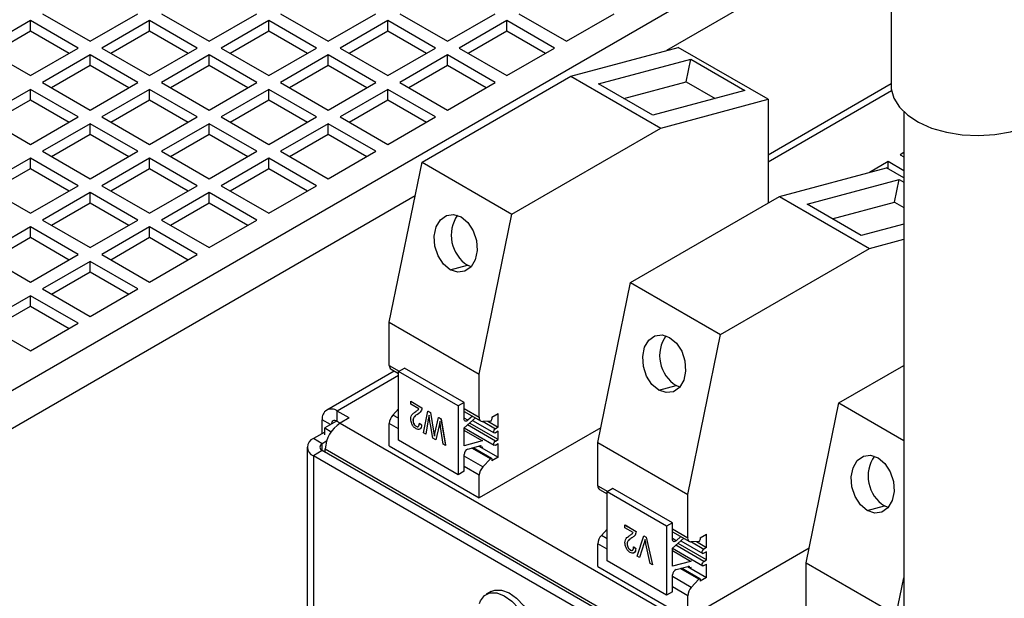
# Model space of a CAD drawing. Header units: millimetres. Extents: x 16 to 577, y 6 to 416.
# Tile 62 of 119: x 385 to 402, y 311 to 321. Entities that reach past the tile are written whole.
import ezdxf

# ---------------------------------------------------------------- set-up
doc = ezdxf.new("R2010")
doc.units = ezdxf.units.MM

msp = doc.modelspace()

# ---------------------------------------------------------------- linework, layer by layer
at = {"color": 7, "linetype": 'Continuous', "lineweight": 25}
for p, q in [((400.0874, 323.7803), (380.437, 312.4364)), ((399.5996, 322.8572), (395.7886, 320.6571)), ((399.5962, 322.7996), (399.5962, 320.0583)), ((384.9991, 321.1639), (384.191, 320.6974)), ((385.8072, 320.6974), (384.9991, 321.1639)), ((384.9991, 320.9889), (384.9991, 321.1639)), ((385.2011, 321.2805), (386.0092, 320.814)), ((386.0092, 320.814), (386.8174, 321.2805)), ((387.0194, 321.1639), (386.2113, 320.6974)), ((387.8275, 320.6974), (387.0194, 321.1639)), ((387.0194, 320.9889), (387.0194, 321.1639)), ((387.2214, 321.2805), (388.0296, 320.814)), ((388.0296, 320.814), (388.8377, 321.2805)), ((389.0397, 321.1639), (388.2316, 320.6974)), ((389.8478, 320.6974), (389.0397, 321.1639)), ((389.0397, 320.9889), (389.0397, 321.1639)), ((389.2417, 321.2805), (390.0499, 320.814)), ((390.0499, 320.814), (390.858, 321.2805)), ((391.06, 321.1639), (390.2519, 320.6974)), ((391.8681, 320.6974), (391.06, 321.1639)), ((391.06, 320.9889), (391.06, 321.1639)), ((391.262, 321.2805), (392.0702, 320.814)), ((392.0702, 320.814), (392.8783, 321.2805)), ((393.0803, 321.1639), (392.2722, 320.6974)), ((393.8884, 320.6974), (393.0803, 321.1639)), ((393.0803, 320.9889), (393.0803, 321.1639)), ((393.2823, 321.2805), (394.0905, 320.814)), ((394.0905, 320.814), (394.8986, 321.2805)), ((384.3425, 320.6099), (384.9991, 320.9889)), ((384.9991, 320.9889), (385.6557, 320.6099)), ((386.3628, 320.6099), (387.0194, 320.9889)), ((387.0194, 320.9889), (387.676, 320.6099)), ((388.3831, 320.6099), (389.0397, 320.9889)), ((389.0397, 320.9889), (389.6963, 320.6099)), ((390.4034, 320.6099), (391.06, 320.9889)), ((391.06, 320.9889), (391.7166, 320.6099)), ((392.4237, 320.6099), (393.0803, 320.9889)), ((393.0803, 320.9889), (393.7369, 320.6099)), ((384.191, 320.6974), (384.9991, 320.2309)), ((384.9991, 320.2309), (385.8072, 320.6974)), ((386.2113, 320.6974), (387.0194, 320.2309)), ((387.0194, 320.2309), (387.8275, 320.6974)), ((388.2316, 320.6974), (389.0397, 320.2309)), ((389.0397, 320.2309), (389.8478, 320.6974)), ((390.2519, 320.6974), (391.06, 320.2309)), ((391.06, 320.2309), (391.8681, 320.6974)), ((392.2722, 320.6974), (393.0803, 320.2309)), ((393.0803, 320.2309), (393.8884, 320.6974)), ((394.1662, 320.2225), (395.9845, 320.7096)), ((397.5098, 319.829), (395.9845, 320.7096)), ((386.0092, 320.5807), (385.2011, 320.1142)), ((386.8174, 320.1142), (386.0092, 320.5807)), ((386.0092, 320.4058), (386.0092, 320.5807)), ((388.0296, 320.5807), (387.2214, 320.1142)), ((388.8377, 320.1142), (388.0296, 320.5807)), ((388.0296, 320.4058), (388.0296, 320.5807)), ((390.0499, 320.5807), (389.2417, 320.1142)), ((390.858, 320.1142), (390.0499, 320.5807)), ((390.0499, 320.4058), (390.0499, 320.5807)), ((392.0702, 320.5807), (391.262, 320.1142)), ((392.8783, 320.1142), (392.0702, 320.5807)), ((392.0702, 320.4058), (392.0702, 320.5807)), ((394.634, 320.0917), (396.1976, 320.5105)), ((396.1191, 320.1272), (396.1976, 320.5105)), ((396.1976, 320.5105), (397.1168, 319.9799)), ((385.3527, 320.0267), (386.0092, 320.4058)), ((386.0092, 320.4058), (386.6658, 320.0267)), ((387.373, 320.0267), (388.0296, 320.4058)), ((388.0296, 320.4058), (388.6861, 320.0267)), ((389.3933, 320.0267), (390.0499, 320.4058)), ((390.0499, 320.4058), (390.7064, 320.0267)), ((391.4136, 320.0267), (392.0702, 320.4058)), ((392.0702, 320.4058), (392.7267, 320.0267)), ((391.6401, 318.7642), (394.1662, 320.2225)), ((394.1662, 320.2225), (395.6916, 319.342)), ((384.9991, 319.9976), (384.191, 319.5311)), ((385.8072, 319.5311), (384.9991, 319.9976)), ((384.9991, 319.8226), (384.9991, 319.9976)), ((385.2011, 320.1142), (386.0092, 319.6477)), ((386.0092, 319.6477), (386.8174, 320.1142)), ((387.0194, 319.9976), (386.2113, 319.5311)), ((387.8275, 319.5311), (387.0194, 319.9976)), ((387.0194, 319.8226), (387.0194, 319.9976)), ((387.2214, 320.1142), (388.0296, 319.6477)), ((388.0296, 319.6477), (388.8377, 320.1142)), ((389.0397, 319.9976), (388.2316, 319.5311)), ((389.8478, 319.5311), (389.0397, 319.9976)), ((389.0397, 319.8226), (389.0397, 319.9976)), ((389.2417, 320.1142), (390.0499, 319.6477)), ((390.0499, 319.6477), (390.858, 320.1142)), ((391.06, 319.9976), (390.2519, 319.5311)), ((391.8681, 319.5311), (391.06, 319.9976)), ((391.06, 319.8226), (391.06, 319.9976)), ((391.262, 320.1142), (392.0702, 319.6477)), ((392.0702, 319.6477), (392.8783, 320.1142)), ((395.5533, 319.5611), (394.634, 320.0917)), ((395.0627, 319.8443), (396.1191, 320.1272)), ((397.1168, 319.9799), (395.5533, 319.5611)), ((396.1191, 320.1272), (396.6097, 319.844)), ((399.5962, 320.0891), (397.5098, 318.8847)), ((399.6038, 319.9727), (397.5098, 318.7639)), ((384.3425, 319.4436), (384.9991, 319.8226)), ((384.9991, 319.8226), (385.6557, 319.4436)), ((386.3628, 319.4436), (387.0194, 319.8226)), ((387.0194, 319.8226), (387.676, 319.4436)), ((388.3831, 319.4436), (389.0397, 319.8226)), ((389.0397, 319.8226), (389.6963, 319.4436)), ((390.4034, 319.4436), (391.06, 319.8226)), ((391.06, 319.8226), (391.7166, 319.4436)), ((395.6916, 319.342), (397.5098, 319.829)), ((397.5098, 319.829), (397.5098, 318.0707)), ((384.191, 319.5311), (384.9991, 319.0646)), ((384.9991, 319.0646), (385.8072, 319.5311)), ((386.2113, 319.5311), (387.0194, 319.0646)), ((387.0194, 319.0646), (387.8275, 319.5311)), ((388.2316, 319.5311), (389.0397, 319.0646)), ((389.0397, 319.0646), (389.8478, 319.5311)), ((390.2519, 319.5311), (391.06, 319.0646)), ((391.06, 319.0646), (391.8681, 319.5311)), ((399.8105, 319.6181), (399.8105, 304.6036)), ((386.0092, 319.4144), (385.2011, 318.9479)), ((386.8174, 318.9479), (386.0092, 319.4144)), ((386.0092, 319.2395), (386.0092, 319.4144)), ((388.0296, 319.4144), (387.2214, 318.9479)), ((388.8377, 318.9479), (388.0296, 319.4144)), ((388.0296, 319.2395), (388.0296, 319.4144)), ((390.0499, 319.4144), (389.2417, 318.9479)), ((390.858, 318.9479), (390.0499, 319.4144)), ((390.0499, 319.2395), (390.0499, 319.4144)), ((393.1655, 317.8837), (395.6916, 319.342)), ((385.3527, 318.8604), (386.0092, 319.2395)), ((386.0092, 319.2395), (386.6658, 318.8604)), ((387.373, 318.8604), (388.0296, 319.2395)), ((388.0296, 319.2395), (388.6861, 318.8604)), ((389.3933, 318.8604), (390.0499, 319.2395)), ((390.0499, 319.2395), (390.7064, 318.8604)), ((384.9991, 318.8313), (384.191, 318.3648)), ((385.8072, 318.3648), (384.9991, 318.8313)), ((384.9991, 318.6563), (384.9991, 318.8313)), ((385.2011, 318.9479), (386.0092, 318.4814)), ((386.0092, 318.4814), (386.8174, 318.9479)), ((387.0194, 318.8313), (386.2113, 318.3648)), ((387.8275, 318.3648), (387.0194, 318.8313)), ((387.0194, 318.6563), (387.0194, 318.8313)), ((387.2214, 318.9479), (388.0296, 318.4814)), ((388.0296, 318.4814), (388.8377, 318.9479)), ((389.0397, 318.8313), (388.2316, 318.3648)), ((389.8478, 318.3648), (389.0397, 318.8313)), ((389.0397, 318.6563), (389.0397, 318.8313)), ((389.2417, 318.9479), (390.0499, 318.4814)), ((390.0499, 318.4814), (390.858, 318.9479)), ((399.8105, 318.9258), (399.7473, 318.8893)), ((399.7473, 318.8893), (399.8105, 318.8528)), ((384.3425, 318.2773), (384.9991, 318.6563)), ((384.9991, 318.6563), (385.6557, 318.2773)), ((386.3628, 318.2773), (387.0194, 318.6563)), ((387.0194, 318.6563), (387.676, 318.2773)), ((388.3831, 318.2773), (389.0397, 318.6563)), ((389.0397, 318.6563), (389.6963, 318.2773)), ((391.0853, 316.0526), (391.6401, 318.7642)), ((391.6401, 318.7642), (393.1655, 317.8837)), ((397.7018, 318.1815), (399.52, 318.6686)), ((399.5453, 318.7727), (399.2307, 318.5911)), ((399.8105, 318.5009), (399.52, 318.6686)), ((399.8105, 318.6196), (399.5453, 318.7727)), ((399.5453, 318.654), (399.5453, 318.7727)), ((398.1696, 318.0507), (399.7331, 318.4695)), ((399.6547, 318.0862), (399.7331, 318.4695)), ((399.7331, 318.4695), (399.8105, 318.4248)), ((384.191, 318.3648), (384.9991, 317.8983)), ((384.9991, 317.8983), (385.8072, 318.3648)), ((386.2113, 318.3648), (387.0194, 317.8983)), ((387.0194, 317.8983), (387.8275, 318.3648)), ((388.2316, 318.3648), (389.0397, 317.8983)), ((389.0397, 317.8983), (389.8478, 318.3648)), ((391.5237, 318.195), (380.7148, 311.9552)), ((386.0092, 318.2482), (385.2011, 317.7816)), ((386.8174, 317.7816), (386.0092, 318.2482)), ((386.0092, 318.0732), (386.0092, 318.2482)), ((388.0296, 318.2482), (387.2214, 317.7816)), ((388.8377, 317.7816), (388.0296, 318.2482)), ((388.0296, 318.0732), (388.0296, 318.2482)), ((395.1757, 316.7232), (397.7018, 318.1815)), ((397.7018, 318.1815), (399.2271, 317.301)), ((385.3527, 317.6941), (386.0092, 318.0732)), ((386.0092, 318.0732), (386.6658, 317.6941)), ((387.373, 317.6941), (388.0296, 318.0732)), ((388.0296, 318.0732), (388.6861, 317.6941)), ((399.0888, 317.52), (398.1696, 318.0507)), ((398.5982, 317.8032), (399.6547, 318.0862)), ((399.6547, 318.0862), (399.8105, 317.9963)), ((392.6106, 315.1721), (393.1655, 317.8837)), ((384.9991, 317.665), (384.191, 317.1985)), ((385.8072, 317.1985), (384.9991, 317.665)), ((384.9991, 317.49), (384.9991, 317.665)), ((385.2011, 317.7816), (386.0092, 317.3151)), ((386.0092, 317.3151), (386.8174, 317.7816)), ((387.0194, 317.665), (386.2113, 317.1985)), ((387.8275, 317.1985), (387.0194, 317.665)), ((387.0194, 317.49), (387.0194, 317.665)), ((387.2214, 317.7816), (388.0296, 317.3151)), ((388.0296, 317.3151), (388.8377, 317.7816)), ((399.8105, 317.7134), (399.0888, 317.52)), ((384.3425, 317.111), (384.9991, 317.49)), ((384.9991, 317.49), (385.6557, 317.111)), ((386.3628, 317.111), (387.0194, 317.49)), ((387.0194, 317.49), (387.676, 317.111)), ((396.701, 315.8427), (399.2271, 317.301)), ((399.2271, 317.301), (399.8105, 317.4572)), ((384.191, 317.1985), (384.9991, 316.732)), ((384.9991, 316.732), (385.8072, 317.1985)), ((386.2113, 317.1985), (387.0194, 316.732)), ((387.0194, 316.732), (387.8275, 317.1985)), ((386.0092, 317.0819), (385.2011, 316.6153)), ((386.8174, 316.6153), (386.0092, 317.0819)), ((386.0092, 316.9069), (386.0092, 317.0819)), ((392.1198, 316.9408), (392.4125, 317.0192)), ((392.4745, 316.9908), (392.4125, 317.0192)), ((385.3527, 316.5278), (386.0092, 316.9069)), ((386.0092, 316.9069), (386.6658, 316.5278)), ((394.6208, 314.0116), (395.1757, 316.7232)), ((395.1757, 316.7232), (396.701, 315.8427)), ((384.9991, 316.4987), (384.191, 316.0322)), ((385.8072, 316.0322), (384.9991, 316.4987)), ((384.9991, 316.3237), (384.9991, 316.4987)), ((385.2011, 316.6153), (386.0092, 316.1488)), ((386.0092, 316.1488), (386.8174, 316.6153)), ((384.3425, 315.9447), (384.9991, 316.3237)), ((384.9991, 316.3237), (385.6557, 315.9447)), ((384.191, 316.0322), (384.9991, 315.5657)), ((384.9991, 315.5657), (385.8072, 316.0322)), ((391.0853, 316.0526), (392.6106, 315.1721)), ((391.0853, 315.3192), (391.0853, 316.0526)), ((396.1461, 313.131), (396.701, 315.8427)), ((391.0853, 315.3192), (391.2532, 315.2223)), ((398.7112, 314.6822), (399.8105, 315.3168)), ((391.1676, 315.2234), (390.0228, 314.5625)), ((391.2418, 315.1455), (390.2014, 314.5448)), ((391.1149, 315.2538), (391.2418, 315.1805)), ((391.2418, 315.2157), (391.3429, 315.274)), ((391.2418, 314.0492), (391.2418, 315.2157)), ((392.252, 314.6326), (391.2418, 315.2157)), ((392.353, 314.6909), (391.3429, 315.274)), ((392.6106, 314.4386), (392.6106, 315.1721)), ((395.6553, 314.8998), (395.948, 314.9782)), ((396.0101, 314.9498), (395.948, 314.9782)), ((391.4492, 314.7101), (391.4502, 314.7107)), ((391.4492, 314.6624), (391.4492, 314.7101)), ((391.4492, 314.7101), (391.6374, 314.6015)), ((391.5869, 314.5829), (391.4492, 314.6624)), ((391.4502, 314.7107), (391.6384, 314.602)), ((392.353, 314.6909), (392.252, 314.6326)), ((392.252, 314.6326), (392.252, 313.4661)), ((392.353, 314.4077), (392.353, 314.6909)), ((398.1563, 311.9706), (398.7112, 314.6822)), ((398.7112, 314.6822), (399.8105, 314.0476)), ((390.4034, 314.4282), (390.2014, 314.5448)), ((390.2014, 314.3699), (390.2014, 314.5448)), ((391.2418, 314.5824), (391.1456, 314.4781)), ((391.2418, 314.4225), (391.1456, 314.4781)), ((391.5649, 314.4918), (391.566, 314.4924)), ((391.6374, 314.6015), (391.6384, 314.602)), ((391.6647, 314.1775), (391.7404, 314.542)), ((391.7404, 314.542), (391.7414, 314.5426)), ((391.7404, 314.542), (391.781, 314.5185)), ((391.7414, 314.5426), (391.782, 314.5191)), ((391.781, 314.5185), (391.782, 314.5191)), ((391.781, 314.5185), (391.8418, 314.1724)), ((391.782, 314.5191), (391.8428, 314.173)), ((392.353, 314.5873), (392.6106, 314.4386)), ((392.353, 314.539), (392.6402, 314.3732)), ((392.8232, 314.4389), (392.9313, 314.5013)), ((392.9313, 314.2724), (392.9313, 314.5013)), ((389.9488, 314.1657), (389.9488, 314.399)), ((390.0903, 314.3174), (389.9488, 314.399)), ((390.1907, 314.3754), (389.9893, 314.2591)), ((390.2519, 314.3407), (390.2014, 314.3699)), ((390.4034, 314.4282), (390.2519, 314.3407)), ((390.2519, 314.3407), (399.8105, 308.8227)), ((391.0853, 313.9529), (391.0853, 314.3364)), ((391.2418, 314.246), (391.0853, 314.3364)), ((391.4859, 314.3889), (391.4869, 314.3895)), ((391.5961, 314.339), (391.5971, 314.3396)), ((391.5961, 314.339), (391.6328, 314.3125)), ((391.5971, 314.3396), (391.6338, 314.3131)), ((391.6328, 314.3125), (391.6338, 314.3131)), ((391.7455, 314.3932), (391.7019, 314.156)), ((391.7465, 314.3938), (391.7029, 314.1565)), ((391.7455, 314.3932), (391.7465, 314.3938)), ((391.8228, 314.0862), (391.7816, 314.3166)), ((391.8594, 314.1622), (391.9213, 314.4376)), ((391.9296, 314.3002), (391.8739, 314.0567)), ((391.9306, 314.3008), (391.8749, 314.0573)), ((391.9213, 314.4376), (391.9223, 314.4382)), ((391.9213, 314.4376), (391.9616, 314.4143)), ((391.9223, 314.4382), (391.9626, 314.4149)), ((391.9427, 314.3681), (391.9296, 314.3002)), ((391.9296, 314.3002), (391.9306, 314.3008)), ((391.9431, 314.3653), (391.9306, 314.3008)), ((391.9616, 314.4143), (391.9626, 314.4149)), ((391.9616, 314.4143), (392.0354, 313.9634)), ((391.9626, 314.4149), (392.0365, 313.964)), ((392.353, 314.2593), (392.5441, 314.4287)), ((392.4166, 314.3881), (392.353, 314.4248)), ((392.8859, 314.0362), (392.4107, 314.3105)), ((392.4946, 314.4573), (392.4166, 314.3881)), ((392.9313, 314.0624), (392.4466, 314.3422)), ((392.4965, 314.3865), (392.8644, 314.174)), ((392.7992, 314.3757), (392.671, 314.3667)), ((392.6764, 314.3671), (392.8859, 314.2461)), ((392.7575, 314.3727), (392.9313, 314.2724)), ((392.8232, 314.4389), (392.8232, 314.4077)), ((389.9893, 314.1891), (389.7973, 314.0783)), ((389.9893, 314.2591), (390.1004, 314.1949)), ((389.9893, 314.1424), (389.9893, 314.2591)), ((391.5401, 314.2865), (391.5411, 314.2871)), ((391.7019, 314.156), (391.6647, 314.1775)), ((391.7019, 314.156), (391.7029, 314.1565)), ((391.8418, 314.1724), (391.8428, 314.173)), ((391.8418, 314.1724), (391.8509, 314.1192)), ((391.8428, 314.173), (391.8515, 314.1224)), ((391.9982, 313.9849), (391.9548, 314.2776)), ((392.353, 314.2593), (392.8644, 313.9641)), ((392.353, 313.956), (392.353, 314.2593)), ((392.659, 314.038), (392.353, 314.2146)), ((394.6721, 314.2625), (392.6106, 313.0724)), ((392.9313, 314.2724), (392.8859, 314.2461)), ((392.9313, 314.2024), (392.8859, 314.1762)), ((392.9313, 314.0624), (392.9313, 314.2024)), ((389.9488, 313.9908), (389.7973, 314.0783)), ((390.0204, 314.0321), (389.9488, 313.9908)), ((389.9488, 313.8742), (389.9488, 313.9908)), ((392.252, 313.4661), (391.2418, 314.0492)), ((391.8739, 314.0567), (391.8228, 314.0862)), ((391.8739, 314.0567), (391.8749, 314.0573)), ((392.0354, 313.9634), (391.9982, 313.9849)), ((392.0354, 313.9634), (392.0365, 313.964)), ((392.659, 314.038), (392.353, 313.956)), ((392.4166, 313.9006), (392.6358, 313.9593)), ((392.6358, 313.9593), (392.6358, 313.9501)), ((392.8859, 314.0362), (392.9313, 314.0624)), ((392.8859, 313.9662), (392.9313, 313.9924)), ((392.9313, 313.7635), (392.9313, 313.9924)), ((394.6208, 314.0116), (396.1461, 313.131)), ((394.6208, 313.2782), (394.6208, 314.0116)), ((389.6927, 313.9325), (389.6927, 293.169)), ((389.9488, 313.8742), (389.7973, 313.7867)), ((399.8105, 308.1811), (389.9488, 313.8742)), ((389.9994, 313.845), (389.9994, 313.9033)), ((389.9994, 313.9033), (399.8105, 308.2395)), ((391.0853, 313.9529), (392.6106, 313.0724)), ((392.353, 313.5244), (392.353, 313.8075)), ((392.7992, 313.7366), (392.4839, 313.9186)), ((392.8182, 313.7434), (392.505, 313.9242)), ((392.606, 313.9513), (392.9313, 313.7635)), ((392.6079, 313.9518), (392.6447, 313.9305)), ((392.6358, 313.9501), (392.625, 313.9564)), ((389.7973, 313.7867), (389.7973, 293.0232)), ((399.8105, 308.0062), (389.7973, 313.7867)), ((392.671, 313.5975), (392.353, 313.7811)), ((392.671, 313.5975), (392.7992, 313.7366)), ((392.9313, 313.7635), (392.8232, 313.7011)), ((392.8232, 313.7323), (392.8232, 313.7011)), ((392.353, 313.5244), (392.252, 313.4661)), ((392.6106, 313.4559), (392.353, 313.6046)), ((392.6106, 313.0724), (392.6106, 313.4559)), ((394.6208, 313.2782), (394.7887, 313.1812)), ((394.6504, 313.2128), (394.7774, 313.1395)), ((394.8784, 313.233), (394.7774, 313.1747)), ((394.7774, 312.0082), (394.7774, 313.1747)), ((395.7875, 312.5915), (394.7774, 313.1747)), ((395.8885, 312.6498), (394.8784, 313.233)), ((396.1461, 312.3976), (396.1461, 313.131)), ((399.1908, 312.8588), (399.4836, 312.9372)), ((399.5456, 312.9088), (399.4836, 312.9372)), ((395.8885, 312.6498), (395.7875, 312.5915)), ((395.8885, 312.3667), (395.8885, 312.6498)), ((394.7774, 312.5414), (394.6812, 312.4371)), ((395.0817, 312.6131), (395.0827, 312.6137)), ((395.0817, 312.5654), (395.0817, 312.6131)), ((395.0817, 312.6131), (395.2699, 312.5045)), ((395.2194, 312.4859), (395.0817, 312.5654)), ((395.0827, 312.6137), (395.2709, 312.505)), ((395.2699, 312.5045), (395.2709, 312.505)), ((395.7875, 312.5915), (395.7875, 311.425)), ((395.8885, 312.5463), (396.1461, 312.3976)), ((395.8885, 312.498), (396.1757, 312.3322)), ((396.3588, 312.3979), (396.4669, 312.4603)), ((396.4669, 312.2314), (396.4669, 312.4603)), ((394.6208, 311.9119), (394.6208, 312.2954)), ((394.7774, 312.205), (394.6208, 312.2954)), ((394.7774, 312.3815), (394.6812, 312.4371)), ((395.1184, 312.2919), (395.1194, 312.2925)), ((395.1975, 312.3948), (395.1985, 312.3953)), ((395.2914, 312.0838), (395.4028, 312.4278)), ((395.4082, 312.3125), (395.3296, 312.0617)), ((395.4093, 312.3131), (395.3306, 312.0623)), ((395.4028, 312.4278), (395.4038, 312.4283)), ((395.4028, 312.4278), (395.4407, 312.4058)), ((395.4038, 312.4283), (395.4418, 312.4064)), ((395.4082, 312.3125), (395.4093, 312.3131)), ((395.5087, 311.9584), (395.4379, 312.2954)), ((395.4407, 312.4058), (395.4418, 312.4064)), ((395.4407, 312.4058), (395.5465, 311.9365)), ((395.4418, 312.4064), (395.5475, 311.9371)), ((395.8885, 312.2182), (396.0796, 312.3877)), ((395.9521, 312.3471), (395.8885, 312.3838)), ((396.0301, 312.4163), (395.9521, 312.3471)), ((396.4669, 312.0214), (395.9821, 312.3012)), ((396.032, 312.3454), (396.4, 312.133)), ((396.3347, 312.3346), (396.2065, 312.3257)), ((396.2119, 312.3261), (396.4214, 312.2051)), ((396.293, 312.3317), (396.4669, 312.2314)), ((396.3588, 312.3979), (396.3588, 312.3667)), ((395.1726, 312.1895), (395.1736, 312.1901)), ((395.2286, 312.242), (395.2296, 312.2426)), ((395.2286, 312.242), (395.2653, 312.2155)), ((395.2296, 312.2426), (395.2663, 312.2161)), ((395.2653, 312.2155), (395.2663, 312.2161)), ((395.8885, 311.915), (395.8885, 312.2182)), ((396.1946, 311.9969), (395.8885, 312.1736)), ((395.8886, 312.2183), (396.4, 311.923)), ((396.4214, 311.9952), (395.9463, 312.2694)), ((398.2077, 312.2215), (396.1461, 311.0314)), ((396.4669, 312.2314), (396.4214, 312.2051)), ((396.4669, 312.1614), (396.4214, 312.1351)), ((396.4669, 312.0214), (396.4669, 312.1614)), ((395.7875, 311.425), (394.7774, 312.0082)), ((395.3296, 312.0617), (395.2914, 312.0838)), ((395.3296, 312.0617), (395.3306, 312.0623)), ((395.5465, 311.9365), (395.5087, 311.9584)), ((396.1946, 311.9969), (395.8885, 311.915)), ((396.4214, 311.9952), (396.4669, 312.0214)), ((398.1563, 311.9706), (399.6817, 311.09)), ((398.1563, 311.2372), (398.1563, 311.9706)), ((394.6208, 311.9119), (396.1461, 311.0314)), ((395.5465, 311.9365), (395.5475, 311.9371)), ((395.9521, 311.8595), (396.1714, 311.9183)), ((396.3347, 311.6955), (396.0194, 311.8776)), ((396.3537, 311.7024), (396.0405, 311.8832)), ((396.1416, 311.9103), (396.4669, 311.7225)), ((396.1434, 311.9108), (396.1803, 311.8895)), ((396.1714, 311.9091), (396.1605, 311.9154)), ((396.1714, 311.9183), (396.1714, 311.9091)), ((396.4214, 311.9252), (396.4669, 311.9514)), ((396.4669, 311.7225), (396.4669, 311.9514)), ((395.8885, 311.4834), (395.8885, 311.7665)), ((396.2065, 311.5565), (395.8885, 311.7401)), ((396.2065, 311.5565), (396.3347, 311.6955)), ((396.4669, 311.7225), (396.3588, 311.6601)), ((396.3588, 311.6913), (396.3588, 311.6601)), ((399.6817, 311.09), (399.8105, 311.7197)), ((392.8094, 311.4859), (392.7286, 311.4392)), ((395.8885, 311.4834), (395.7875, 311.425)), ((396.1461, 311.4149), (395.8885, 311.5636)), ((396.1461, 311.0314), (396.1461, 311.4149))]:
    msp.add_line(p, q, dxfattribs=at)
at = {"color": 7, "linetype": 'Continuous', "lineweight": 25, "flags": 128}
for points in [[(399.5962, 320.0583), (399.5988, 320.008), (399.6418, 319.8492), (399.736, 319.698), (399.878, 319.5598), (400.0629, 319.4396), (400.2837, 319.3418), (400.5327, 319.2699), (400.8007, 319.2264), (401.0781, 319.2131), (401.3549, 319.2303), (401.621, 319.2774), (401.8669, 319.3528), (402.0837, 319.4536), (402.2634, 319.5763), (402.3997, 319.7165), (402.4876, 319.8689), (402.5239, 320.0283), (402.5248, 320.0583)], [(392.1198, 316.9408), (392.0044, 317.0376), (391.9139, 317.1766), (391.8593, 317.3412), (391.8472, 317.5113), (391.879, 317.6666), (391.9508, 317.7883), (392.0541, 317.8617), (392.1763, 317.878), (392.3028, 317.8352)], [(392.3028, 317.8352), (392.4182, 317.7384), (392.5086, 317.5994), (392.5632, 317.4348), (392.5753, 317.2646), (392.5436, 317.1093), (392.4717, 316.9876), (392.3684, 316.9142), (392.2462, 316.898), (392.1198, 316.9408)], [(395.6553, 314.8998), (395.5399, 314.9966), (395.4495, 315.1356), (395.3949, 315.3001), (395.3827, 315.4703), (395.4145, 315.6256), (395.4864, 315.7473), (395.5896, 315.8207), (395.7119, 315.837), (395.8383, 315.7942)], [(395.8383, 315.7942), (395.9537, 315.6974), (396.0442, 315.5583), (396.0987, 315.3938), (396.1109, 315.2236), (396.0791, 315.0683), (396.0072, 314.9466), (395.904, 314.8732), (395.7817, 314.8569), (395.6553, 314.8998)], [(390.2014, 314.3699), (390.1817, 314.379), (390.1627, 314.3833), (390.1453, 314.3826), (390.13, 314.3769), (390.1174, 314.3665), (390.1081, 314.3517), (390.1023, 314.3332), (390.1009, 314.3235)], [(392.4166, 314.3881), (392.4052, 314.3796), (392.3937, 314.374), (392.3827, 314.3717), (392.3728, 314.3729), (392.3645, 314.3774), (392.3582, 314.3849), (392.3543, 314.3953), (392.353, 314.4077)], [(392.8859, 314.1762), (392.8743, 314.1721), (392.8644, 314.174), (392.8579, 314.1816), (392.8556, 314.1937), (392.8579, 314.2084), (392.8644, 314.2235), (392.8743, 314.2368), (392.8859, 314.2461)], [(392.6737, 314.0388), (392.6668, 314.0392), (392.659, 314.038)], [(392.8859, 313.9662), (392.8743, 313.9622), (392.8644, 313.9641), (392.8579, 313.9716), (392.8556, 313.9837), (392.8579, 313.9984), (392.8644, 314.0136), (392.8743, 314.0268), (392.8859, 314.0362)], [(392.6358, 313.9501), (392.6382, 313.9381), (392.6447, 313.9305), (392.6546, 313.9286), (392.6662, 313.9326), (392.6737, 313.9381)], [(399.1908, 312.8588), (399.0754, 312.9555), (398.985, 313.0946), (398.9304, 313.2591), (398.9183, 313.4293), (398.9501, 313.5846), (399.0219, 313.7063), (399.1252, 313.7797), (399.2474, 313.796), (399.3738, 313.7531)], [(392.7992, 313.7366), (392.8032, 313.7403), (392.8075, 313.743), (392.8116, 313.7444), (392.8154, 313.7444), (392.8187, 313.7431), (392.8212, 313.7406), (392.8227, 313.7369), (392.8232, 313.7323)], [(399.3738, 313.7531), (399.4893, 313.6564), (399.5797, 313.5173), (399.6343, 313.3528), (399.6464, 313.1826), (399.6146, 313.0273), (399.5428, 312.9056), (399.4395, 312.8322), (399.3173, 312.8159), (399.1908, 312.8588)], [(395.9521, 312.3471), (395.9407, 312.3385), (395.9292, 312.333), (395.9182, 312.3307), (395.9083, 312.3319), (395.9, 312.3363), (395.8937, 312.3439), (395.8899, 312.3542), (395.8885, 312.3667)], [(396.4214, 312.1351), (396.4098, 312.1311), (396.4, 312.133), (396.3934, 312.1406), (396.3911, 312.1526), (396.3934, 312.1674), (396.4, 312.1825), (396.4098, 312.1958), (396.4214, 312.2051)], [(396.2093, 311.9978), (396.2023, 311.9982), (396.1946, 311.9969)], [(396.4214, 311.9252), (396.4098, 311.9211), (396.4, 311.923), (396.3934, 311.9306), (396.3911, 311.9427), (396.3934, 311.9574), (396.4, 311.9725), (396.4098, 311.9858), (396.4214, 311.9952)], [(396.1714, 311.9091), (396.1737, 311.897), (396.1803, 311.8895), (396.1901, 311.8876), (396.2017, 311.8916), (396.2093, 311.8971)], [(396.3347, 311.6955), (396.3388, 311.6993), (396.343, 311.702), (396.3472, 311.7034), (396.351, 311.7034), (396.3542, 311.7021), (396.3567, 311.6995), (396.3582, 311.6959), (396.3588, 311.6913)], [(392.614, 311.2825), (392.6307, 311.3273), (392.6972, 311.4171), (392.7923, 311.4636), (392.9082, 311.4631), (393.0356, 311.4154), (393.1642, 311.3246), (393.2835, 311.198), (393.384, 311.0458), (393.4573, 310.8804), (393.4977, 310.7152), (393.5018, 310.5635), (393.4693, 310.4376), (393.4028, 310.3478), (393.3078, 310.3013), (393.1918, 310.3019), (393.1784, 310.3048)], [(392.8094, 311.4859), (392.8731, 311.5103), (392.989, 311.5097), (393.1164, 311.4621), (393.245, 311.3713), (393.3643, 311.2447), (393.4648, 311.0925), (393.5381, 310.9271), (393.5785, 310.7618), (393.5826, 310.6101), (393.5501, 310.4843), (393.4836, 310.3944), (393.4522, 310.3724)]]:
    msp.add_lwpolyline(points, dxfattribs=at)
at = {"color": 7, "linetype": 'Continuous', "lineweight": 25}
for centre, radius, start, end in [((392.7321, 317.5239), 0.5973, 145.34077, 237.65393), ((396.2676, 315.4828), 0.5973, 145.34077, 237.65393), ((391.1559, 315.3118), 0.0711, 174.0053, 234.68263), ((390.1028, 314.424), 0.156, 50.79671, 189.21404), ((391.3073, 314.3255), 0.2223, 136.65173, 177.1771), ((390.5476, 313.8784), 0.5489, 122.60548, 177.39452), ((392.6706, 314.4277), 0.061, 169.65449, 270.35637), ((392.7898, 314.4077), 0.0334, 286.23416, 359.9367), ((389.8527, 313.9325), 0.1559, 110.78342, 249.21658), ((389.971, 313.9325), 0.0624, 110.78342, 249.21658), ((392.4565, 313.8051), 0.1035, 112.66417, 178.64196), ((399.8032, 313.4418), 0.5973, 145.34077, 237.65393), ((392.8326, 313.4449), 0.2223, 136.65162, 177.17716), ((394.6915, 313.2708), 0.0711, 174.0053, 234.68263), ((394.8428, 312.2845), 0.2223, 136.65173, 177.1771), ((396.2061, 312.3867), 0.061, 169.65449, 270.35637), ((396.3253, 312.3667), 0.0334, 286.23416, 359.9367), ((395.992, 311.764), 0.1035, 112.66417, 178.64196), ((396.3682, 311.4039), 0.2223, 136.65162, 177.17716)]:
    msp.add_arc(centre, radius, start, end, dxfattribs=at)
for points, knots in [([(391.4492, 314.411), (391.451, 314.4289), (391.4546, 314.4646), (391.4871, 314.5034), (391.5152, 314.5231), (391.5323, 314.5351)], [0, 0, 0, 0, 0.279141, 0.5590777, 1, 1, 1, 1]), ([(391.5649, 314.4918), (391.5449, 314.4794), (391.5169, 314.4622), (391.4905, 314.4254), (391.4874, 314.4011), (391.4859, 314.3889)], [0, 0, 0, 0, 0.5606052, 0.780638, 1, 1, 1, 1]), ([(391.566, 314.4924), (391.5459, 314.48), (391.518, 314.4628), (391.4915, 314.4259), (391.4884, 314.4017), (391.4869, 314.3895)], [0, 0, 0, 0, 0.5606052, 0.780638, 1, 1, 1, 1]), ([(391.5323, 314.5351), (391.5391, 314.5397), (391.5503, 314.5471), (391.5656, 314.5579), (391.5778, 314.5683), (391.5839, 314.578), (391.5869, 314.5829)], [0, 0, 0, 0, 0.3400533, 0.5600752, 0.7800781, 1, 1, 1, 1]), ([(391.6374, 314.6015), (391.6356, 314.5861), (391.6318, 314.5552), (391.6053, 314.5187), (391.5802, 314.502), (391.5649, 314.4918)], [0, 0, 0, 0, 0.2789983, 0.5591533, 1, 1, 1, 1]), ([(391.6384, 314.602), (391.6366, 314.5866), (391.6329, 314.5558), (391.6063, 314.5193), (391.5813, 314.5026), (391.566, 314.4924)], [0, 0, 0, 0, 0.2789983, 0.5591533, 1, 1, 1, 1]), ([(391.7591, 314.4741), (391.7567, 314.4589), (391.7525, 314.4316), (391.7476, 314.4049), (391.7455, 314.3932)], [0, 0, 0, 0, 0.55999649, 1, 1, 1, 1]), ([(391.7601, 314.4747), (391.7577, 314.4595), (391.7535, 314.4322), (391.7486, 314.4055), (391.7465, 314.3938)], [0, 0, 0, 0, 0.55999649, 1, 1, 1, 1]), ([(391.7816, 314.3166), (391.7765, 314.3463), (391.7674, 314.3994), (391.7616, 314.4513), (391.7591, 314.4741)], [0, 0, 0, 0, 0.5599986, 1, 1, 1, 1]), ([(391.5387, 314.2449), (391.5244, 314.2546), (391.496, 314.2739), (391.4671, 314.3246), (391.4517, 314.3713), (391.45, 314.3978), (391.4492, 314.411)], [0, 0, 0, 0, 0.2796935, 0.5582605, 0.779102, 1, 1, 1, 1]), ([(391.4859, 314.3889), (391.4865, 314.3786), (391.4878, 314.358), (391.5014, 314.3265), (391.5198, 314.3006), (391.5333, 314.2912), (391.5401, 314.2865)], [0, 0, 0, 0, 0.2804253, 0.5599428, 0.7799288, 1, 1, 1, 1]), ([(391.4869, 314.3895), (391.4875, 314.3792), (391.4888, 314.3586), (391.5024, 314.327), (391.5208, 314.3012), (391.5343, 314.2918), (391.5411, 314.2871)], [0, 0, 0, 0, 0.2804253, 0.5599428, 0.7799288, 1, 1, 1, 1]), ([(391.6328, 314.3125), (391.631, 314.2965), (391.6275, 314.2646), (391.6066, 314.234), (391.5737, 314.2279), (391.5504, 314.2392), (391.5387, 314.2449)], [0, 0, 0, 0, 0.28092003, 0.56010549, 0.77977359, 1, 1, 1, 1]), ([(391.5401, 314.2865), (391.5466, 314.2834), (391.5596, 314.2773), (391.5761, 314.2806), (391.5935, 314.2969), (391.595, 314.3217), (391.5961, 314.339)], [0, 0, 0, 0, 0.1869992, 0.3738594, 0.5610311, 1, 1, 1, 1]), ([(391.6338, 314.3131), (391.6319, 314.2974), (391.6282, 314.2661), (391.6114, 314.2363), (391.5933, 314.235), (391.5881, 314.2346)], [0, 0, 0, 0, 0.4174687, 0.8323596, 1, 1, 1, 1]), ([(391.9548, 314.2776), (391.9523, 314.2946), (391.9478, 314.325), (391.9443, 314.3549), (391.9427, 314.3681)], [0, 0, 0, 0, 0.5599899, 1, 1, 1, 1]), ([(391.5411, 314.2871), (391.5475, 314.2841), (391.5604, 314.2781), (391.5748, 314.2799), (391.5802, 314.2859), (391.582, 314.2878)], [0, 0, 0, 0, 0.4029442, 0.80558909, 1, 1, 1, 1]), ([(391.8509, 314.1192), (391.8523, 314.1274), (391.8549, 314.142), (391.858, 314.156), (391.8594, 314.1622)], [0, 0, 0, 0, 0.5599988, 1, 1, 1, 1]), ([(395.1648, 312.4381), (395.1716, 312.4426), (395.1828, 312.4501), (395.1981, 312.4609), (395.2103, 312.4713), (395.2164, 312.481), (395.2194, 312.4859)], [0, 0, 0, 0, 0.34005328, 0.56007522, 0.78007813, 1, 1, 1, 1]), ([(395.2699, 312.5045), (395.2681, 312.489), (395.2644, 312.4582), (395.2378, 312.4217), (395.2128, 312.405), (395.1975, 312.3948)], [0, 0, 0, 0, 0.27899831, 0.55915327, 1, 1, 1, 1]), ([(395.2709, 312.505), (395.2691, 312.4896), (395.2654, 312.4587), (395.2388, 312.4223), (395.2138, 312.4056), (395.1985, 312.3953)], [0, 0, 0, 0, 0.27899831, 0.55915327, 1, 1, 1, 1]), ([(395.0817, 312.314), (395.0835, 312.3318), (395.0871, 312.3676), (395.1197, 312.4064), (395.1477, 312.4261), (395.1648, 312.4381)], [0, 0, 0, 0, 0.27914095, 0.55907765, 1, 1, 1, 1]), ([(395.1712, 312.1479), (395.157, 312.1576), (395.1285, 312.1769), (395.0996, 312.2276), (395.0842, 312.2743), (395.0825, 312.3008), (395.0817, 312.314)], [0, 0, 0, 0, 0.2796935, 0.5582605, 0.779102, 1, 1, 1, 1]), ([(395.1975, 312.3948), (395.1774, 312.3824), (395.1495, 312.3652), (395.1231, 312.3283), (395.12, 312.3041), (395.1184, 312.2919)], [0, 0, 0, 0, 0.5606052, 0.780638, 1, 1, 1, 1]), ([(395.1184, 312.2919), (395.119, 312.2816), (395.1203, 312.261), (395.1339, 312.2294), (395.1523, 312.2036), (395.1658, 312.1942), (395.1726, 312.1895)], [0, 0, 0, 0, 0.28042526, 0.55994282, 0.77992882, 1, 1, 1, 1]), ([(395.1985, 312.3953), (395.1784, 312.383), (395.1505, 312.3658), (395.1241, 312.3289), (395.121, 312.3046), (395.1194, 312.2925)], [0, 0, 0, 0, 0.5606052, 0.780638, 1, 1, 1, 1]), ([(395.1194, 312.2925), (395.1201, 312.2822), (395.1213, 312.2616), (395.1349, 312.23), (395.1533, 312.2041), (395.1668, 312.1948), (395.1736, 312.1901)], [0, 0, 0, 0, 0.28042526, 0.55994282, 0.77992882, 1, 1, 1, 1]), ([(395.4237, 312.3679), (395.421, 312.3574), (395.4162, 312.3387), (395.4107, 312.3205), (395.4082, 312.3125)], [0, 0, 0, 0, 0.5599895, 1, 1, 1, 1]), ([(395.4248, 312.3685), (395.422, 312.358), (395.4172, 312.3392), (395.4117, 312.3211), (395.4093, 312.3131)], [0, 0, 0, 0, 0.5599895, 1, 1, 1, 1]), ([(395.4379, 312.2954), (395.4352, 312.3089), (395.4302, 312.3332), (395.4257, 312.3573), (395.4237, 312.3679)], [0, 0, 0, 0, 0.56, 1, 1, 1, 1]), ([(395.2653, 312.2155), (395.2636, 312.1995), (395.26, 312.1676), (395.2391, 312.137), (395.2062, 312.1309), (395.1829, 312.1422), (395.1712, 312.1479)], [0, 0, 0, 0, 0.28092003, 0.56010549, 0.77977359, 1, 1, 1, 1]), ([(395.1726, 312.1895), (395.1791, 312.1864), (395.1921, 312.1803), (395.2086, 312.1836), (395.226, 312.1999), (395.2275, 312.2246), (395.2286, 312.242)], [0, 0, 0, 0, 0.1869992, 0.3738594, 0.5610311, 1, 1, 1, 1]), ([(395.1736, 312.1901), (395.18, 312.1871), (395.1929, 312.1811), (395.2073, 312.1829), (395.2127, 312.1889), (395.2145, 312.1908)], [0, 0, 0, 0, 0.4029442, 0.8055891, 1, 1, 1, 1]), ([(395.2663, 312.2161), (395.2645, 312.2004), (395.2607, 312.169), (395.2439, 312.1393), (395.2258, 312.138), (395.2206, 312.1376)], [0, 0, 0, 0, 0.4174687, 0.8323596, 1, 1, 1, 1])]:
    msp.add_open_spline(points, degree=3, knots=knots, dxfattribs=at)

doc.saveas('drawing.dxf')
